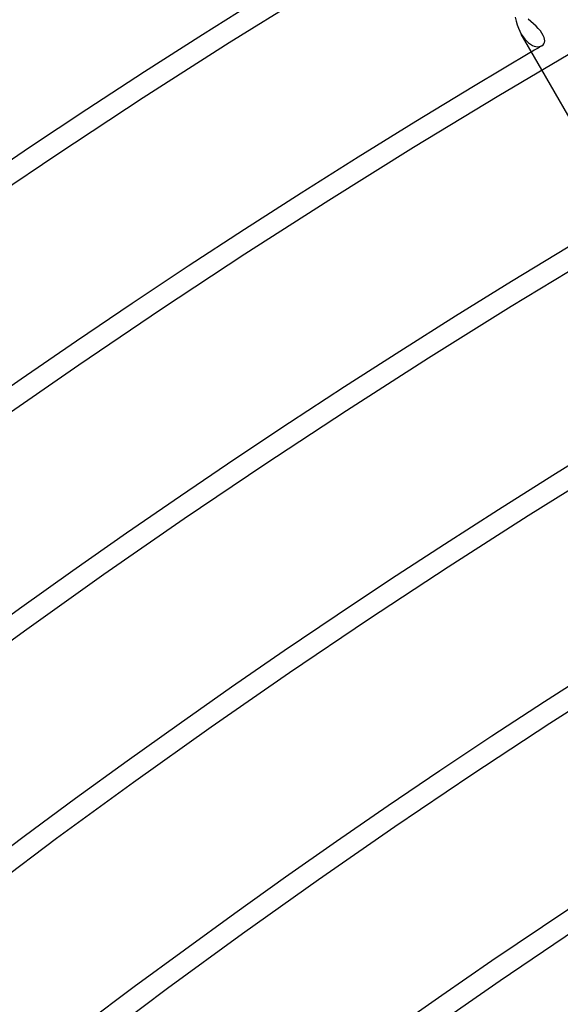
# Model space of a CAD drawing. Header units: millimetres. Extents: x -280 to 280, y -247 to 247.
# Tile 30 of 85: x -114 to -101, y 148 to 172. Entities that reach past the tile are written whole.
import ezdxf

# ---------------------------------------------------------------- set-up
doc = ezdxf.new("R2010")
doc.units = ezdxf.units.MM
doc.layers.add('HIDDEN', color=7, linetype='Continuous')
doc.layers.add('THICK', color=7, linetype='Continuous')

msp = doc.modelspace()

# ---------------------------------------------------------------- linework, layer by layer
at = {"layer": 'HIDDEN'}
for p, q in [((-101.242, 172.064), (-101.308, 172.123)), ((-101.178, 172.006), (-101.242, 172.064)), ((-101.119, 171.948), (-101.178, 172.006)), ((-101.474, 171.759), (-101.433, 171.693)), ((-101.064, 171.89), (-101.119, 171.948)), ((-101.015, 171.834), (-101.064, 171.89)), ((-100.975, 171.779), (-101.015, 171.834)), ((-100.944, 171.727), (-100.975, 171.779)), ((-101.433, 171.693), (-101.389, 171.636)), ((-101.389, 171.636), (-101.344, 171.587)), ((-101.344, 171.587), (-101.299, 171.546)), ((-101.299, 171.546), (-101.253, 171.513)), ((-101.253, 171.513), (-101.207, 171.487)), ((-100.949, 171.499), (-100.928, 171.525)), ((-100.923, 171.679), (-100.944, 171.727)), ((-100.928, 171.525), (-100.914, 171.557)), ((-100.911, 171.634), (-100.923, 171.679)), ((-100.914, 171.557), (-100.908, 171.594)), ((-100.908, 171.594), (-100.911, 171.634)), ((-101.207, 171.487), (-101.162, 171.469)), ((-101.162, 171.469), (-101.12, 171.458)), ((-101.12, 171.458), (-101.079, 171.454)), ((-101.079, 171.454), (-101.041, 171.456)), ((-101.041, 171.456), (-101.007, 171.464)), ((-101.007, 171.464), (-100.977, 171.478)), ((-100.977, 171.478), (-100.949, 171.499)), ((-100.021, 169.242), (-100.977, 170.897))]:
    msp.add_line(p, q, dxfattribs=at)
msp.add_arc((0, 0), 199, 120.49211, 120.57587, dxfattribs=at)
at = {"layer": 'THICK'}
for p, q in [((-108.523, 171.557), (-106.434, 172.86)), ((-101.622, 172.164), (-101.6, 172.072)), ((-101.6, 172.072), (-101.574, 171.984)), ((-101.574, 171.984), (-101.544, 171.903)), ((-101.544, 171.903), (-101.511, 171.827)), ((-101.511, 171.827), (-101.474, 171.759)), ((-100.977, 170.897), (-101.475, 171.759)), ((-110.596, 170.228), (-108.523, 171.557)), ((-102.017, 170.278), (-99.944, 171.503)), ((-112.653, 168.874), (-110.596, 170.228)), ((-104.075, 169.029), (-102.017, 170.278)), ((-106.118, 167.754), (-104.075, 169.029)), ((-114.693, 167.495), (-112.653, 168.874)), ((-108.145, 166.454), (-106.118, 167.754)), ((-110.156, 165.13), (-108.145, 166.454)), ((-101.716, 165.197), (-99.704, 166.418)), ((-112.15, 163.782), (-110.156, 165.13)), ((-103.712, 163.951), (-101.716, 165.197)), ((-105.693, 162.681), (-103.712, 163.951)), ((-114.129, 162.41), (-112.15, 163.782)), ((-107.658, 161.387), (-105.693, 162.681)), ((-109.608, 160.069), (-107.658, 161.387)), ((-101.306, 160.148), (-99.356, 161.365)), ((-103.241, 158.907), (-101.306, 160.148)), ((-111.541, 158.728), (-109.608, 160.069)), ((-113.458, 157.363), (-111.541, 158.728)), ((-105.161, 157.643), (-103.241, 158.907)), ((-107.065, 156.356), (-105.161, 157.643)), ((-115.359, 155.975), (-113.458, 157.363)), ((-108.954, 155.046), (-107.065, 156.356)), ((-100.79, 155.134), (-98.9, 156.345)), ((-102.664, 153.9), (-100.79, 155.134)), ((-110.827, 153.713), (-108.954, 155.046)), ((-112.683, 152.357), (-110.827, 153.713)), ((-104.523, 152.643), (-102.664, 153.9)), ((-106.367, 151.364), (-104.523, 152.643)), ((-114.523, 150.979), (-112.683, 152.357)), ((-108.195, 150.063), (-106.367, 151.364)), ((-101.981, 148.93), (-100.167, 150.156)), ((-110.007, 148.739), (-108.195, 150.063)), ((-111.803, 147.394), (-110.007, 148.739)), ((-103.779, 147.682), (-101.981, 148.93))]:
    msp.add_line(p, q, dxfattribs=at)
for radius, start, end in [(221.5, 120.51738, 179.48264), (217, 120.52809, 179.47192), (212.5, 120.53926, 179.46075), (208, 120.55095, 179.44906), (203.5, 120.5631, 179.43686), (199, 120.57587, 179.42414), (194.5, 120.58917, 179.41085), (190, 120.60315, 179.39687), (185.5, 120.61776, 179.38226), (181, 120.63311, 179.3669), (176.5, 120.64927, 179.35074)]:
    msp.add_arc((0, 0), radius, start, end, dxfattribs=at)

doc.saveas('drawing.dxf')
